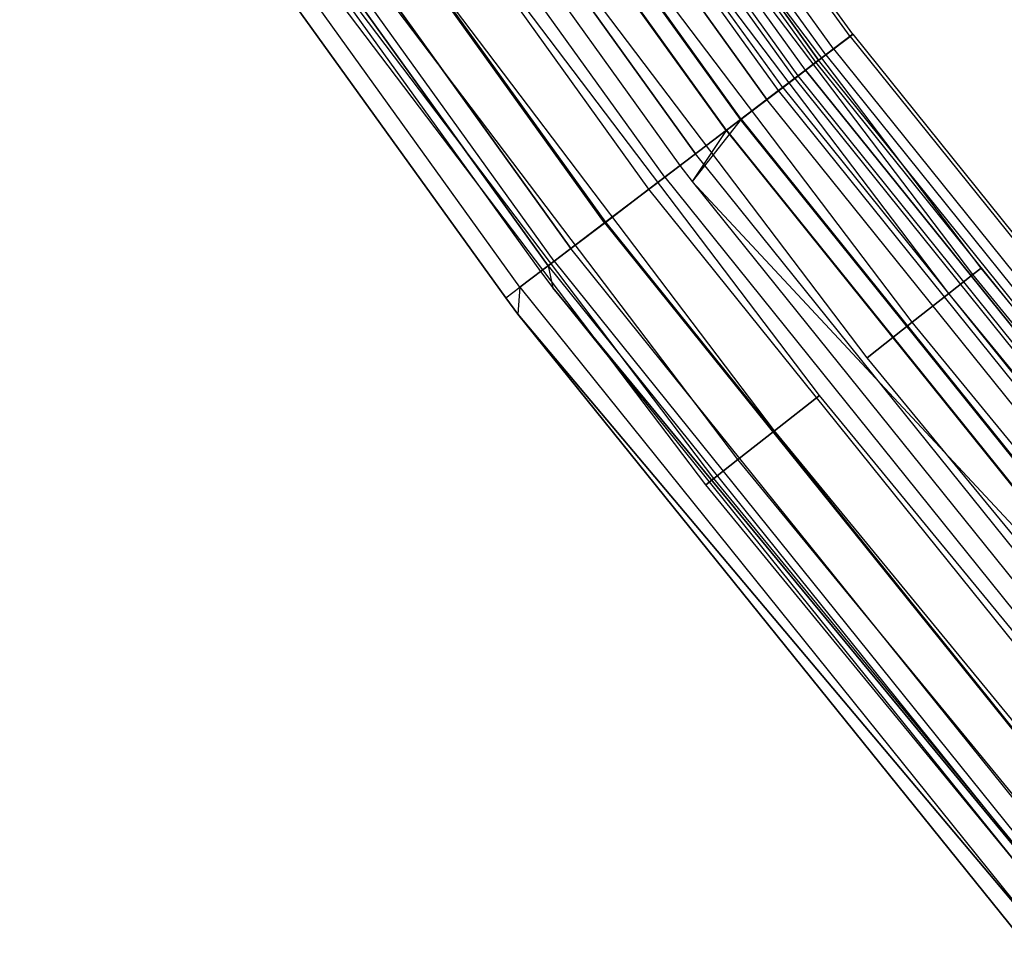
# Model space of a CAD drawing. Extents: x -175 to 175, y -175 to 175.
# Tile 14 of 130: x -145 to -134, y -114 to -103. Entities that reach past the tile are written whole.
import ezdxf

# ---------------------------------------------------------------- set-up
doc = ezdxf.new("R2010")
doc.units = 0
doc.header["$LTSCALE"] = 25.4
doc.layers.get('0').update_dxf_attribs({"linetype": 'CONTINUOUS'})

# ---------------------------------------------------------------- blocks, each defined once
blk = doc.blocks.new('SANTANA_PODLOGOWA_STL')
at = {"color": 0}
for p, q in [((-135.752, -103.196, 247.838), (-141.14, -95.695, 247.838)), ((-135.752, -103.196, 247.838), (-141.14, -95.695, 247.838)), ((-135.752, -103.196, 1043.162), (-141.14, -95.695, 1043.162)), ((-135.752, -103.196, 1043.162), (-141.14, -95.695, 1043.162)), ((-135.783, -103.22, 246.947), (-141.172, -95.717, 246.947)), ((-135.783, -103.22, 246.947), (-141.172, -95.717, 246.947)), ((-135.783, -103.22, 1044.053), (-141.172, -95.717, 1044.053)), ((-135.783, -103.22, 1044.053), (-141.172, -95.717, 1044.053)), ((-136.061, -103.431, 246.126), (-141.462, -95.913, 246.126)), ((-136.061, -103.431, 246.126), (-141.462, -95.913, 246.126)), ((-136.061, -103.431, 1044.874), (-141.462, -95.913, 1044.874)), ((-136.061, -103.431, 1044.874), (-141.462, -95.913, 1044.874)), ((-135.972, -103.363, 248.686), (-141.369, -95.85, 248.686)), ((-135.972, -103.363, 248.686), (-141.369, -95.85, 248.686)), ((-135.972, -103.363, 1042.314), (-141.369, -95.85, 1042.314)), ((-135.972, -103.363, 1042.314), (-141.369, -95.85, 1042.314)), ((-136.172, -103.515, 247.945), (-141.576, -95.991, 247.945)), ((-136.172, -103.515, 247.945), (-141.576, -95.991, 247.945)), ((-136.172, -103.515, 1043.055), (-141.576, -95.991, 1043.055)), ((-136.172, -103.515, 1043.055), (-141.576, -95.991, 1043.055)), ((-136.142, -103.492, 247.276), (-141.545, -95.97, 247.276)), ((-136.142, -103.492, 247.276), (-141.545, -95.97, 247.276)), ((-141.545, -95.97, 1043.724), (-136.142, -103.492, 1043.724)), ((-141.545, -95.97, 1043.724), (-136.142, -103.492, 1043.724)), ((-136.376, -103.67, 248.564), (-141.789, -96.135, 248.564)), ((-136.376, -103.67, 248.564), (-141.789, -96.135, 248.564)), ((-136.376, -103.67, 1042.436), (-141.789, -96.135, 1042.436)), ((-136.376, -103.67, 1042.436), (-141.789, -96.135, 1042.436)), ((-136.29, -103.605, 246.632), (-141.699, -96.074, 246.632)), ((-136.29, -103.605, 246.632), (-141.699, -96.074, 246.632)), ((-136.29, -103.605, 1044.368), (-141.699, -96.074, 1044.368)), ((-136.29, -103.605, 1044.368), (-141.699, -96.074, 1044.368)), ((-136.551, -103.804, 245.48), (-141.971, -96.259, 245.48)), ((-136.551, -103.804, 245.48), (-141.971, -96.259, 245.48)), ((-136.551, -103.804, 1045.52), (-141.971, -96.259, 1045.52)), ((-136.551, -103.804, 1045.52), (-141.971, -96.259, 1045.52)), ((-136.415, -103.7, 249.383), (-141.83, -96.163, 249.383)), ((-136.415, -103.7, 249.383), (-141.83, -96.163, 249.383)), ((-136.415, -103.7, 1041.616), (-141.83, -96.163, 1041.616)), ((-136.415, -103.7, 1041.616), (-141.83, -96.163, 1041.616)), ((-142.158, -96.386, 249.064), (-136.731, -103.94, 249.064)), ((-142.158, -96.386, 249.064), (-136.731, -103.94, 249.064)), ((-136.731, -103.94, 1041.936), (-142.158, -96.386, 1041.936)), ((-136.731, -103.94, 1041.936), (-142.158, -96.386, 1041.936)), ((-136.598, -103.839, 246.086), (-142.02, -96.292, 246.086)), ((-136.598, -103.839, 246.086), (-142.02, -96.292, 246.086)), ((-136.598, -103.839, 1044.914), (-142.02, -96.292, 1044.914)), ((-136.598, -103.839, 1044.914), (-142.02, -96.292, 1044.914)), ((-137.033, -104.17, 245.698), (-142.472, -96.598, 245.698)), ((-137.033, -104.17, 245.698), (-142.472, -96.598, 245.698)), ((-137.033, -104.17, 1045.302), (-142.472, -96.598, 1045.302)), ((-137.033, -104.17, 1045.302), (-142.472, -96.598, 1045.302)), ((-137.025, -104.164, 249.841), (-142.464, -96.593, 249.841)), ((-137.025, -104.164, 249.841), (-142.464, -96.593, 249.841)), ((-137.025, -104.164, 1041.159), (-142.464, -96.593, 1041.159)), ((-137.025, -104.164, 1041.159), (-142.464, -96.593, 1041.159)), ((-142.643, -96.715, 249.388), (-137.198, -104.295, 249.388)), ((-142.643, -96.715, 249.388), (-137.198, -104.295, 249.388)), ((-137.198, -104.295, 1041.612), (-142.643, -96.715, 1041.612)), ((-137.198, -104.295, 1041.612), (-142.643, -96.715, 1041.612)), ((-137.191, -104.29, 245.091), (-142.636, -96.709, 245.091)), ((-137.191, -104.29, 245.091), (-142.636, -96.709, 245.091)), ((-137.191, -104.29, 1045.909), (-142.636, -96.709, 1045.909)), ((-137.191, -104.29, 1045.909), (-142.636, -96.709, 1045.909)), ((-143.005, -96.96, 245.513), (-137.546, -104.56, 245.513)), ((-143.005, -96.96, 245.513), (-137.546, -104.56, 245.513)), ((-137.546, -104.56, 1045.487), (-143.005, -96.96, 1045.487)), ((-137.546, -104.56, 1045.487), (-143.005, -96.96, 1045.487)), ((-143.19, -97.085, 250), (-137.724, -104.695, 250)), ((-143.19, -97.085, 250), (-137.724, -104.695, 250)), ((-143.19, -97.085, 249.5), (-137.724, -104.695, 249.5)), ((-143.19, -97.085, 249.5), (-137.724, -104.695, 249.5)), ((-143.19, -97.085, 1041.5), (-137.724, -104.695, 1041.5)), ((-143.19, -97.085, 1041.5), (-137.724, -104.695, 1041.5)), ((-143.19, -97.085, 1041), (-137.724, -104.695, 1041)), ((-143.19, -97.085, 1041), (-137.724, -104.695, 1041)), ((-137.898, -104.827, 245.01), (-143.371, -97.208, 245.01)), ((-137.898, -104.827, 245.01), (-143.371, -97.208, 245.01)), ((-137.898, -104.827, 1045.99), (-143.371, -97.208, 1045.99)), ((-137.898, -104.827, 1045.99), (-143.371, -97.208, 1045.99)), ((-138.078, -104.964, 245.55), (-143.559, -97.335, 245.55)), ((-138.078, -104.964, 245.55), (-143.559, -97.335, 245.55)), ((-138.078, -104.964, 1045.45), (-143.559, -97.335, 1045.45)), ((-138.078, -104.964, 1045.45), (-143.559, -97.335, 1045.45)), ((-138.583, -105.348, 245.245), (-144.083, -97.691, 245.245)), ((-138.583, -105.348, 245.245), (-144.083, -97.691, 245.245)), ((-138.583, -105.348, 1045.755), (-144.083, -97.691, 1045.755)), ((-138.583, -105.348, 1045.755), (-144.083, -97.691, 1045.755)), ((-138.571, -105.339, 245.807), (-144.071, -97.682, 245.807)), ((-138.571, -105.339, 245.807), (-144.071, -97.682, 245.807)), ((-138.571, -105.339, 1045.193), (-144.071, -97.682, 1045.193)), ((-138.571, -105.339, 1045.193), (-144.071, -97.682, 1045.193)), ((-138.969, -105.641, 246.253), (-144.484, -97.963, 246.253)), ((-138.969, -105.641, 246.253), (-144.484, -97.963, 246.253)), ((-144.484, -97.963, 1044.747), (-138.969, -105.641, 1044.747)), ((-144.484, -97.963, 1044.747), (-138.969, -105.641, 1044.747)), ((-139.227, -105.838, 246.839), (-144.753, -98.145, 246.839)), ((-139.227, -105.838, 246.839), (-144.753, -98.145, 246.839)), ((-144.753, -98.145, 1044.161), (-139.227, -105.838, 1044.161)), ((-144.753, -98.145, 1044.161), (-139.227, -105.838, 1044.161)), ((-139.159, -105.786, 245.767), (-144.682, -98.097, 245.767)), ((-139.159, -105.786, 245.767), (-144.682, -98.097, 245.767)), ((-139.159, -105.786, 1045.233), (-144.682, -98.097, 1045.233)), ((-139.159, -105.786, 1045.233), (-144.682, -98.097, 1045.233)), ((-144.846, -98.208, 247.5), (-139.316, -105.905, 247.5)), ((-144.846, -98.208, 247.5), (-139.316, -105.905, 247.5)), ((-144.846, -98.208, 1043.5), (-139.316, -105.905, 1043.5)), ((-144.846, -98.208, 1043.5), (-139.316, -105.905, 1043.5)), ((-139.552, -106.084, 246.51), (-145.09, -98.374, 246.51)), ((-139.552, -106.084, 246.51), (-145.09, -98.374, 246.51)), ((-139.552, -106.084, 1044.49), (-145.09, -98.374, 1044.49)), ((-139.552, -106.084, 1044.49), (-145.09, -98.374, 1044.49)), ((-139.712, -106.206, 247.379), (-145.257, -98.487, 247.379)), ((-145.257, -98.487, 1043.62), (-139.712, -106.206, 1043.62)), ((-139.712, -106.206, 247.379), (-145.257, -98.487, 247.379)), ((-145.257, -98.487, 1043.62), (-139.712, -106.206, 1043.62)), ((-134.289, -105.865, 1043.5), (-138.342, -100.511, 1043.5)), ((-134.289, -105.865, 1043.5), (-138.342, -100.511, 1043.5)), ((-134.289, -105.865, 247.5), (-138.342, -100.511, 247.5)), ((-134.289, -105.865, 247.5), (-138.342, -100.511, 247.5)), ((-134.384, -105.94, 1042.816), (-138.439, -100.582, 1042.816)), ((-134.384, -105.94, 1042.816), (-138.439, -100.582, 1042.816)), ((-134.384, -105.94, 1044.184), (-138.439, -100.582, 1044.184)), ((-134.384, -105.94, 1044.184), (-138.439, -100.582, 1044.184)), ((-134.384, -105.94, 246.816), (-138.439, -100.582, 246.816)), ((-134.384, -105.94, 246.816), (-138.439, -100.582, 246.816)), ((-134.384, -105.94, 248.184), (-138.439, -100.582, 248.184)), ((-134.384, -105.94, 248.184), (-138.439, -100.582, 248.184)), ((-134.657, -106.155, 1042.214), (-138.72, -100.786, 1042.214)), ((-134.657, -106.155, 1042.214), (-138.72, -100.786, 1042.214)), ((-134.657, -106.155, 1044.786), (-138.72, -100.786, 1044.786)), ((-134.657, -106.155, 1044.786), (-138.72, -100.786, 1044.786)), ((-134.657, -106.155, 246.214), (-138.72, -100.786, 246.214)), ((-134.657, -106.155, 246.214), (-138.72, -100.786, 246.214)), ((-134.657, -106.155, 248.786), (-138.72, -100.786, 248.786)), ((-134.657, -106.155, 248.786), (-138.72, -100.786, 248.786)), ((-135.075, -106.484, 1041.768), (-139.151, -101.099, 1041.768)), ((-135.075, -106.484, 1041.768), (-139.151, -101.099, 1041.768)), ((-135.075, -106.484, 1045.232), (-139.151, -101.099, 1045.232)), ((-135.075, -106.484, 1045.232), (-139.151, -101.099, 1045.232)), ((-135.075, -106.484, 245.768), (-139.151, -101.099, 245.768)), ((-135.075, -106.484, 245.768), (-139.151, -101.099, 245.768)), ((-135.075, -106.484, 249.232), (-139.151, -101.099, 249.232)), ((-135.075, -106.484, 249.232), (-139.151, -101.099, 249.232)), ((-135.587, -106.888, 1041.53), (-139.679, -101.483, 1041.53)), ((-135.587, -106.888, 1045.47), (-139.679, -101.483, 1045.47)), ((-135.587, -106.888, 1041.53), (-139.679, -101.483, 1041.53)), ((-135.587, -106.888, 1045.47), (-139.679, -101.483, 1045.47)), ((-135.587, -106.888, 245.53), (-139.679, -101.483, 245.53)), ((-135.587, -106.888, 249.47), (-139.679, -101.483, 249.47)), ((-135.587, -106.888, 245.53), (-139.679, -101.483, 245.53)), ((-135.587, -106.888, 249.47), (-139.679, -101.483, 249.47)), ((-136.133, -107.318, 1041.53), (-140.241, -101.891, 1041.53)), ((-136.133, -107.318, 1041.53), (-140.241, -101.891, 1041.53)), ((-136.133, -107.318, 1045.47), (-140.241, -101.891, 1045.47)), ((-136.133, -107.318, 1045.47), (-140.241, -101.891, 1045.47)), ((-136.133, -107.318, 245.53), (-140.241, -101.891, 245.53)), ((-136.133, -107.318, 245.53), (-140.241, -101.891, 245.53)), ((-136.133, -107.318, 249.47), (-140.241, -101.891, 249.47)), ((-136.133, -107.318, 249.47), (-140.241, -101.891, 249.47)), ((-136.645, -107.722, 1041.768), (-140.769, -102.275, 1041.768)), ((-136.645, -107.722, 1041.768), (-140.769, -102.275, 1041.768)), ((-136.645, -107.722, 1045.232), (-140.769, -102.275, 1045.232)), ((-136.645, -107.722, 1045.232), (-140.769, -102.275, 1045.232)), ((-136.645, -107.722, 245.768), (-140.769, -102.275, 245.768)), ((-136.645, -107.722, 245.768), (-140.769, -102.275, 245.768)), ((-136.645, -107.722, 249.232), (-140.769, -102.275, 249.232)), ((-136.645, -107.722, 249.232), (-140.769, -102.275, 249.232)), ((-137.063, -108.052, 1044.786), (-141.199, -102.587, 1044.786)), ((-137.063, -108.052, 1042.214), (-141.199, -102.587, 1042.214)), ((-137.063, -108.052, 1042.214), (-141.199, -102.587, 1042.214)), ((-137.063, -108.052, 1044.786), (-141.199, -102.587, 1044.786)), ((-137.063, -108.052, 248.786), (-141.199, -102.587, 248.786)), ((-137.063, -108.052, 246.214), (-141.199, -102.587, 246.214)), ((-137.063, -108.052, 246.214), (-141.199, -102.587, 246.214)), ((-137.063, -108.052, 248.786), (-141.199, -102.587, 248.786)), ((-137.43, -108.341, 1043.5), (-141.578, -102.862, 1043.5)), ((-137.43, -108.341, 1043.5), (-141.578, -102.862, 1043.5)), ((-137.43, -108.341, 247.5), (-141.578, -102.862, 247.5)), ((-137.43, -108.341, 247.5), (-141.578, -102.862, 247.5)), ((-137.336, -108.267, 1044.184), (-141.48, -102.792, 1044.184)), ((-137.336, -108.267, 1044.184), (-141.48, -102.792, 1044.184)), ((-137.336, -108.267, 1042.816), (-141.48, -102.792, 1042.816)), ((-137.336, -108.267, 1042.816), (-141.48, -102.792, 1042.816)), ((-137.336, -108.267, 248.184), (-141.48, -102.792, 248.184)), ((-137.336, -108.267, 248.184), (-141.48, -102.792, 248.184)), ((-137.336, -108.267, 246.816), (-141.48, -102.792, 246.816)), ((-137.336, -108.267, 246.816), (-141.48, -102.792, 246.816)), ((-135.783, -103.22, 246.947), (-136.061, -103.431, 246.126)), ((-135.783, -103.22, 246.947), (-136.061, -103.431, 246.126)), ((-136.061, -103.431, 1044.874), (-135.783, -103.22, 1044.053)), ((-136.061, -103.431, 1044.874), (-135.783, -103.22, 1044.053)), ((-135.972, -103.363, 248.686), (-135.752, -103.196, 247.838)), ((-135.972, -103.363, 248.686), (-135.752, -103.196, 247.838)), ((-135.752, -103.196, 1043.162), (-135.972, -103.363, 1042.314)), ((-135.752, -103.196, 1043.162), (-135.972, -103.363, 1042.314)), ((-135.752, -103.196, 247.838), (-135.783, -103.22, 246.947)), ((-135.752, -103.196, 247.838), (-135.783, -103.22, 246.947)), ((-135.783, -103.22, 1044.053), (-135.752, -103.196, 1043.162)), ((-135.783, -103.22, 1044.053), (-135.752, -103.196, 1043.162)), ((-135.783, -103.22, 246.947), (-129.996, -110.419, 246.947)), ((-135.783, -103.22, 246.947), (-129.996, -110.419, 246.947)), ((-135.783, -103.22, 1044.053), (-129.996, -110.419, 1044.053)), ((-135.783, -103.22, 1044.053), (-129.996, -110.419, 1044.053)), ((-135.752, -103.196, 247.838), (-129.966, -110.394, 247.838)), ((-135.752, -103.196, 247.838), (-129.966, -110.394, 247.838)), ((-135.752, -103.196, 1043.162), (-129.966, -110.394, 1043.162)), ((-135.752, -103.196, 1043.162), (-129.966, -110.394, 1043.162)), ((-136.061, -103.431, 246.126), (-136.551, -103.804, 245.48)), ((-136.061, -103.431, 246.126), (-136.551, -103.804, 245.48)), ((-136.551, -103.804, 1045.52), (-136.061, -103.431, 1044.874)), ((-136.551, -103.804, 1045.52), (-136.061, -103.431, 1044.874)), ((-136.415, -103.7, 249.383), (-135.972, -103.363, 248.686)), ((-136.415, -103.7, 249.383), (-135.972, -103.363, 248.686)), ((-135.972, -103.363, 1042.314), (-136.415, -103.7, 1041.616)), ((-135.972, -103.363, 1042.314), (-136.415, -103.7, 1041.616)), ((-136.061, -103.431, 246.126), (-130.262, -110.646, 246.126)), ((-136.061, -103.431, 246.126), (-130.262, -110.646, 246.126)), ((-136.061, -103.431, 1044.874), (-130.262, -110.646, 1044.874)), ((-136.061, -103.431, 1044.874), (-130.262, -110.646, 1044.874)), ((-135.972, -103.363, 248.686), (-130.177, -110.573, 248.686)), ((-135.972, -103.363, 248.686), (-130.177, -110.573, 248.686)), ((-135.972, -103.363, 1042.314), (-130.177, -110.573, 1042.314)), ((-135.972, -103.363, 1042.314), (-130.177, -110.573, 1042.314)), ((-136.172, -103.515, 247.945), (-136.376, -103.67, 248.564)), ((-136.172, -103.515, 247.945), (-136.376, -103.67, 248.564)), ((-136.376, -103.67, 1042.436), (-136.172, -103.515, 1043.055)), ((-136.376, -103.67, 1042.436), (-136.172, -103.515, 1043.055)), ((-136.29, -103.605, 246.632), (-136.142, -103.492, 247.276)), ((-136.29, -103.605, 246.632), (-136.142, -103.492, 247.276)), ((-136.29, -103.605, 1044.368), (-136.142, -103.492, 1043.724)), ((-136.29, -103.605, 1044.368), (-136.142, -103.492, 1043.724)), ((-136.142, -103.492, 247.276), (-136.172, -103.515, 247.945)), ((-136.142, -103.492, 247.276), (-136.172, -103.515, 247.945)), ((-136.172, -103.515, 1043.055), (-136.142, -103.492, 1043.724)), ((-136.172, -103.515, 1043.055), (-136.142, -103.492, 1043.724)), ((-130.368, -110.736, 247.945), (-136.172, -103.515, 247.945)), ((-130.368, -110.736, 247.945), (-136.172, -103.515, 247.945)), ((-130.368, -110.736, 1043.055), (-136.172, -103.515, 1043.055)), ((-130.368, -110.736, 1043.055), (-136.172, -103.515, 1043.055)), ((-130.339, -110.711, 247.276), (-136.142, -103.492, 247.276)), ((-130.339, -110.711, 247.276), (-136.142, -103.492, 247.276)), ((-130.339, -110.711, 1043.724), (-136.142, -103.492, 1043.724)), ((-130.339, -110.711, 1043.724), (-136.142, -103.492, 1043.724)), ((-136.376, -103.67, 248.564), (-136.731, -103.94, 249.064)), ((-136.376, -103.67, 248.564), (-136.731, -103.94, 249.064)), ((-136.731, -103.94, 1041.936), (-136.376, -103.67, 1042.436)), ((-136.731, -103.94, 1041.936), (-136.376, -103.67, 1042.436)), ((-136.598, -103.839, 246.086), (-136.29, -103.605, 246.632)), ((-136.598, -103.839, 246.086), (-136.29, -103.605, 246.632)), ((-136.29, -103.605, 1044.368), (-136.598, -103.839, 1044.914)), ((-136.29, -103.605, 1044.368), (-136.598, -103.839, 1044.914)), ((-130.563, -110.902, 248.564), (-136.376, -103.67, 248.564)), ((-130.563, -110.902, 248.564), (-136.376, -103.67, 248.564)), ((-130.563, -110.902, 1042.436), (-136.376, -103.67, 1042.436)), ((-130.563, -110.902, 1042.436), (-136.376, -103.67, 1042.436)), ((-130.481, -110.831, 246.632), (-136.29, -103.605, 246.632)), ((-130.481, -110.831, 246.632), (-136.29, -103.605, 246.632)), ((-136.29, -103.605, 1044.368), (-130.481, -110.831, 1044.368)), ((-136.29, -103.605, 1044.368), (-130.481, -110.831, 1044.368)), ((-137.025, -104.164, 249.841), (-136.415, -103.7, 249.383)), ((-137.025, -104.164, 249.841), (-136.415, -103.7, 249.383)), ((-136.415, -103.7, 1041.616), (-137.025, -104.164, 1041.159)), ((-136.415, -103.7, 1041.616), (-137.025, -104.164, 1041.159)), ((-136.415, -103.7, 249.383), (-130.601, -110.934, 249.383)), ((-136.415, -103.7, 249.383), (-130.601, -110.934, 249.383)), ((-136.415, -103.7, 1041.616), (-130.601, -110.934, 1041.616)), ((-136.415, -103.7, 1041.616), (-130.601, -110.934, 1041.616)), ((-136.551, -103.804, 245.48), (-137.191, -104.29, 245.091)), ((-136.551, -103.804, 245.48), (-137.191, -104.29, 245.091)), ((-137.191, -104.29, 1045.909), (-136.551, -103.804, 1045.52)), ((-137.191, -104.29, 1045.909), (-136.551, -103.804, 1045.52)), ((-137.033, -104.17, 245.698), (-136.598, -103.839, 246.086)), ((-137.033, -104.17, 245.698), (-136.598, -103.839, 246.086)), ((-136.598, -103.839, 1044.914), (-137.033, -104.17, 1045.302)), ((-136.598, -103.839, 1044.914), (-137.033, -104.17, 1045.302)), ((-130.776, -111.082, 246.086), (-136.598, -103.839, 246.086)), ((-130.776, -111.082, 246.086), (-136.598, -103.839, 246.086)), ((-130.776, -111.082, 1044.914), (-136.598, -103.839, 1044.914)), ((-130.776, -111.082, 1044.914), (-136.598, -103.839, 1044.914)), ((-136.551, -103.804, 245.48), (-130.731, -111.044, 245.48)), ((-136.551, -103.804, 245.48), (-130.731, -111.044, 245.48)), ((-136.551, -103.804, 1045.52), (-130.731, -111.044, 1045.52)), ((-136.551, -103.804, 1045.52), (-130.731, -111.044, 1045.52)), ((-137.198, -104.295, 249.388), (-136.731, -103.94, 249.064)), ((-137.198, -104.295, 249.388), (-136.731, -103.94, 249.064)), ((-137.198, -104.295, 1041.612), (-136.731, -103.94, 1041.936)), ((-137.198, -104.295, 1041.612), (-136.731, -103.94, 1041.936)), ((-130.904, -111.191, 249.064), (-136.731, -103.94, 249.064)), ((-130.904, -111.191, 249.064), (-136.731, -103.94, 249.064)), ((-130.904, -111.191, 1041.936), (-136.731, -103.94, 1041.936)), ((-130.904, -111.191, 1041.936), (-136.731, -103.94, 1041.936)), ((-137.724, -104.695, 250), (-137.025, -104.164, 249.841)), ((-137.724, -104.695, 250), (-137.025, -104.164, 249.841)), ((-137.724, -104.695, 1041), (-137.025, -104.164, 1041.159)), ((-137.724, -104.695, 1041), (-137.025, -104.164, 1041.159)), ((-137.025, -104.164, 249.841), (-137.586, -104.877, 250)), ((-137.025, -104.164, 249.841), (-137.586, -104.877, 250)), ((-137.025, -104.164, 1041.159), (-137.586, -104.877, 1041)), ((-137.025, -104.164, 1041.159), (-137.586, -104.877, 1041)), ((-137.033, -104.17, 245.698), (-137.546, -104.56, 245.513)), ((-137.033, -104.17, 245.698), (-137.546, -104.56, 245.513)), ((-137.033, -104.17, 1045.302), (-137.546, -104.56, 1045.487)), ((-137.033, -104.17, 1045.302), (-137.546, -104.56, 1045.487)), ((-137.033, -104.17, 245.698), (-131.193, -111.436, 245.698)), ((-137.033, -104.17, 245.698), (-131.193, -111.436, 245.698)), ((-131.193, -111.436, 1045.302), (-137.033, -104.17, 1045.302)), ((-131.193, -111.436, 1045.302), (-137.033, -104.17, 1045.302)), ((-137.025, -104.164, 249.841), (-131.185, -111.43, 249.841)), ((-137.025, -104.164, 249.841), (-131.185, -111.43, 249.841)), ((-137.025, -104.164, 1041.159), (-131.185, -111.43, 1041.159)), ((-137.025, -104.164, 1041.159), (-131.185, -111.43, 1041.159)), ((-137.191, -104.29, 245.091), (-137.898, -104.827, 245.01)), ((-137.191, -104.29, 245.091), (-137.898, -104.827, 245.01)), ((-137.898, -104.827, 1045.99), (-137.191, -104.29, 1045.909)), ((-137.898, -104.827, 1045.99), (-137.191, -104.29, 1045.909)), ((-137.724, -104.695, 249.5), (-137.198, -104.295, 249.388)), ((-137.724, -104.695, 249.5), (-137.198, -104.295, 249.388)), ((-137.724, -104.695, 1041.5), (-137.198, -104.295, 1041.612)), ((-137.724, -104.695, 1041.5), (-137.198, -104.295, 1041.612)), ((-137.198, -104.295, 249.388), (-137.586, -104.877, 249.5)), ((-137.198, -104.295, 249.388), (-137.586, -104.877, 249.5)), ((-137.198, -104.295, 1041.612), (-137.586, -104.877, 1041.5)), ((-137.198, -104.295, 1041.612), (-137.586, -104.877, 1041.5)), ((-137.198, -104.295, 249.388), (-131.351, -111.57, 249.388)), ((-137.198, -104.295, 249.388), (-131.351, -111.57, 249.388)), ((-137.198, -104.295, 1041.612), (-131.351, -111.57, 1041.612)), ((-137.198, -104.295, 1041.612), (-131.351, -111.57, 1041.612)), ((-137.191, -104.29, 245.091), (-131.343, -111.564, 245.091)), ((-137.191, -104.29, 245.091), (-131.343, -111.564, 245.091)), ((-137.191, -104.29, 1045.909), (-131.343, -111.564, 1045.909)), ((-137.191, -104.29, 1045.909), (-131.343, -111.564, 1045.909)), ((-138.078, -104.964, 245.55), (-137.546, -104.56, 245.513)), ((-138.078, -104.964, 245.55), (-137.546, -104.56, 245.513)), ((-137.546, -104.56, 1045.487), (-138.078, -104.964, 1045.45)), ((-137.546, -104.56, 1045.487), (-138.078, -104.964, 1045.45)), ((-131.683, -111.853, 245.513), (-137.546, -104.56, 245.513)), ((-131.683, -111.853, 245.513), (-137.546, -104.56, 245.513)), ((-131.683, -111.853, 1045.487), (-137.546, -104.56, 1045.487)), ((-131.683, -111.853, 1045.487), (-137.546, -104.56, 1045.487)), ((-137.724, -104.695, 250), (-137.586, -104.877, 250)), ((-137.724, -104.695, 250), (-137.586, -104.877, 250)), ((-137.724, -104.695, 250), (-137.724, -104.695, 249.5)), ((-137.724, -104.695, 249.5), (-137.586, -104.877, 249.5)), ((-137.724, -104.695, 250), (-137.724, -104.695, 249.5)), ((-137.724, -104.695, 249.5), (-137.586, -104.877, 249.5)), ((-137.724, -104.695, 1041.5), (-137.586, -104.877, 1041.5)), ((-137.724, -104.695, 1041.5), (-137.586, -104.877, 1041.5)), ((-137.724, -104.695, 1041.5), (-137.724, -104.695, 1041)), ((-137.724, -104.695, 1041), (-137.586, -104.877, 1041)), ((-137.724, -104.695, 1041.5), (-137.724, -104.695, 1041)), ((-137.724, -104.695, 1041), (-137.586, -104.877, 1041)), ((-137.898, -104.827, 245.01), (-138.583, -105.348, 245.245)), ((-137.898, -104.827, 245.01), (-138.583, -105.348, 245.245)), ((-138.583, -105.348, 1045.755), (-137.898, -104.827, 1045.99)), ((-138.583, -105.348, 1045.755), (-137.898, -104.827, 1045.99)), ((-137.898, -104.827, 245.01), (-132.02, -112.139, 245.01)), ((-137.898, -104.827, 245.01), (-132.02, -112.139, 245.01)), ((-137.898, -104.827, 1045.99), (-132.02, -112.139, 1045.99)), ((-137.898, -104.827, 1045.99), (-132.02, -112.139, 1045.99)), ((-137.586, -104.877, 250), (-131.854, -111.998, 250)), ((-137.586, -104.877, 250), (-131.854, -111.998, 250)), ((-137.586, -104.877, 250), (-137.586, -104.877, 249.5)), ((-137.586, -104.877, 249.5), (-131.854, -111.998, 249.5)), ((-137.586, -104.877, 250), (-137.586, -104.877, 249.5)), ((-137.586, -104.877, 249.5), (-131.854, -111.998, 249.5)), ((-137.586, -104.877, 249.5), (-131.351, -111.57, 249.388)), ((-137.586, -104.877, 249.5), (-131.351, -111.57, 249.388)), ((-137.586, -104.877, 1041.5), (-131.854, -111.998, 1041.5)), ((-131.351, -111.57, 1041.612), (-137.586, -104.877, 1041.5)), ((-131.351, -111.57, 1041.612), (-137.586, -104.877, 1041.5)), ((-137.586, -104.877, 1041.5), (-131.854, -111.998, 1041.5)), ((-137.586, -104.877, 1041.5), (-137.586, -104.877, 1041)), ((-137.586, -104.877, 1041), (-131.854, -111.998, 1041)), ((-137.586, -104.877, 1041.5), (-137.586, -104.877, 1041)), ((-137.586, -104.877, 1041), (-131.854, -111.998, 1041)), ((-138.571, -105.339, 245.807), (-138.078, -104.964, 245.55)), ((-138.571, -105.339, 245.807), (-138.078, -104.964, 245.55)), ((-138.078, -104.964, 1045.45), (-138.571, -105.339, 1045.193)), ((-138.078, -104.964, 1045.45), (-138.571, -105.339, 1045.193)), ((-132.193, -112.286, 245.55), (-138.078, -104.964, 245.55)), ((-132.193, -112.286, 245.55), (-138.078, -104.964, 245.55)), ((-132.193, -112.286, 1045.45), (-138.078, -104.964, 1045.45)), ((-132.193, -112.286, 1045.45), (-138.078, -104.964, 1045.45)), ((-138.583, -105.348, 245.245), (-139.159, -105.786, 245.767)), ((-138.583, -105.348, 245.245), (-139.159, -105.786, 245.767)), ((-139.159, -105.786, 1045.233), (-138.583, -105.348, 1045.755)), ((-139.159, -105.786, 1045.233), (-138.583, -105.348, 1045.755)), ((-138.969, -105.641, 246.253), (-138.571, -105.339, 245.807)), ((-138.969, -105.641, 246.253), (-138.571, -105.339, 245.807)), ((-138.571, -105.339, 1045.193), (-138.969, -105.641, 1044.747)), ((-138.571, -105.339, 1045.193), (-138.969, -105.641, 1044.747)), ((-138.583, -105.348, 245.245), (-132.676, -112.696, 245.245)), ((-138.583, -105.348, 245.245), (-132.676, -112.696, 245.245)), ((-138.583, -105.348, 1045.755), (-132.676, -112.696, 1045.755)), ((-138.583, -105.348, 1045.755), (-132.676, -112.696, 1045.755)), ((-132.665, -112.687, 245.807), (-138.571, -105.339, 245.807)), ((-132.665, -112.687, 245.807), (-138.571, -105.339, 245.807)), ((-132.665, -112.687, 1045.193), (-138.571, -105.339, 1045.193)), ((-132.665, -112.687, 1045.193), (-138.571, -105.339, 1045.193)), ((-139.227, -105.838, 246.839), (-138.969, -105.641, 246.253)), ((-139.227, -105.838, 246.839), (-138.969, -105.641, 246.253)), ((-139.227, -105.838, 1044.161), (-138.969, -105.641, 1044.747)), ((-139.227, -105.838, 1044.161), (-138.969, -105.641, 1044.747)), ((-133.046, -113.01, 246.253), (-138.969, -105.641, 246.253)), ((-133.046, -113.01, 246.253), (-138.969, -105.641, 246.253)), ((-133.046, -113.01, 1044.747), (-138.969, -105.641, 1044.747)), ((-133.046, -113.01, 1044.747), (-138.969, -105.641, 1044.747)), ((-139.159, -105.786, 245.767), (-139.552, -106.084, 246.51)), ((-139.159, -105.786, 245.767), (-139.552, -106.084, 246.51)), ((-139.552, -106.084, 1044.49), (-139.159, -105.786, 1045.233)), ((-139.552, -106.084, 1044.49), (-139.159, -105.786, 1045.233)), ((-139.159, -105.786, 245.767), (-133.228, -113.164, 245.767)), ((-139.159, -105.786, 245.767), (-133.228, -113.164, 245.767)), ((-139.159, -105.786, 1045.233), (-133.228, -113.164, 1045.233)), ((-139.159, -105.786, 1045.233), (-133.228, -113.164, 1045.233)), ((-139.316, -105.905, 247.5), (-139.227, -105.838, 246.839)), ((-139.316, -105.905, 247.5), (-139.227, -105.838, 246.839)), ((-139.316, -105.905, 1043.5), (-139.227, -105.838, 1044.161)), ((-139.316, -105.905, 1043.5), (-139.227, -105.838, 1044.161)), ((-139.316, -105.905, 247.5), (-139.176, -106.089, 247.5)), ((-139.316, -105.905, 1043.5), (-139.316, -105.905, 247.5)), ((-139.316, -105.905, 1043.5), (-139.316, -105.905, 247.5)), ((-139.316, -105.905, 1043.5), (-139.176, -106.089, 1043.5)), ((-139.316, -105.905, 247.5), (-139.176, -106.089, 247.5)), ((-139.316, -105.905, 1043.5), (-139.176, -106.089, 1043.5)), ((-139.227, -105.838, 246.839), (-133.293, -113.22, 246.839)), ((-139.227, -105.838, 246.839), (-133.293, -113.22, 246.839)), ((-139.227, -105.838, 246.839), (-139.176, -106.089, 247.5)), ((-139.227, -105.838, 246.839), (-139.176, -106.089, 247.5)), ((-139.227, -105.838, 1044.161), (-139.176, -106.089, 1043.5)), ((-139.227, -105.838, 1044.161), (-139.176, -106.089, 1043.5)), ((-139.227, -105.838, 1044.161), (-133.293, -113.22, 1044.161)), ((-139.227, -105.838, 1044.161), (-133.293, -113.22, 1044.161)), ((-134.384, -105.94, 1042.816), (-134.289, -105.865, 1043.5)), ((-134.289, -105.865, 1043.5), (-134.384, -105.94, 1044.184)), ((-134.384, -105.94, 1042.816), (-134.289, -105.865, 1043.5)), ((-134.289, -105.865, 1043.5), (-134.384, -105.94, 1044.184)), ((-134.384, -105.94, 246.816), (-134.289, -105.865, 247.5)), ((-134.289, -105.865, 247.5), (-134.384, -105.94, 248.184)), ((-134.384, -105.94, 246.816), (-134.289, -105.865, 247.5)), ((-134.289, -105.865, 247.5), (-134.384, -105.94, 248.184)), ((-130.029, -111.056, 1043.5), (-134.289, -105.865, 1043.5)), ((-130.029, -111.056, 1043.5), (-134.289, -105.865, 1043.5)), ((-130.029, -111.056, 247.5), (-134.289, -105.865, 247.5)), ((-130.029, -111.056, 247.5), (-134.289, -105.865, 247.5)), ((-134.657, -106.155, 1042.214), (-134.384, -105.94, 1042.816)), ((-134.657, -106.155, 1042.214), (-134.384, -105.94, 1042.816)), ((-134.384, -105.94, 1044.184), (-134.657, -106.155, 1044.786)), ((-134.384, -105.94, 1044.184), (-134.657, -106.155, 1044.786)), ((-134.657, -106.155, 246.214), (-134.384, -105.94, 246.816)), ((-134.657, -106.155, 246.214), (-134.384, -105.94, 246.816)), ((-134.384, -105.94, 248.184), (-134.657, -106.155, 248.786)), ((-134.384, -105.94, 248.184), (-134.657, -106.155, 248.786)), ((-130.121, -111.134, 1042.816), (-134.384, -105.94, 1042.816)), ((-130.121, -111.134, 1042.816), (-134.384, -105.94, 1042.816)), ((-130.121, -111.134, 1044.184), (-134.384, -105.94, 1044.184)), ((-130.121, -111.134, 1044.184), (-134.384, -105.94, 1044.184)), ((-130.121, -111.134, 246.816), (-134.384, -105.94, 246.816)), ((-130.121, -111.134, 246.816), (-134.384, -105.94, 246.816)), ((-130.121, -111.134, 248.184), (-134.384, -105.94, 248.184)), ((-130.121, -111.134, 248.184), (-134.384, -105.94, 248.184)), ((-139.712, -106.206, 247.379), (-139.552, -106.084, 246.51)), ((-139.712, -106.206, 247.379), (-139.552, -106.084, 246.51)), ((-139.712, -106.206, 1043.62), (-139.552, -106.084, 1044.49)), ((-139.712, -106.206, 1043.62), (-139.552, -106.084, 1044.49)), ((-139.552, -106.084, 246.51), (-139.572, -106.391, 247.379)), ((-139.552, -106.084, 246.51), (-139.572, -106.391, 247.379)), ((-139.552, -106.084, 1044.49), (-139.572, -106.391, 1043.62)), ((-139.552, -106.084, 1044.49), (-139.572, -106.391, 1043.62)), ((-139.552, -106.084, 246.51), (-133.604, -113.484, 246.51)), ((-139.552, -106.084, 246.51), (-133.604, -113.484, 246.51)), ((-139.552, -106.084, 1044.49), (-133.604, -113.484, 1044.49)), ((-139.552, -106.084, 1044.49), (-133.604, -113.484, 1044.49)), ((-139.176, -106.089, 247.5), (-133.378, -113.293, 247.5)), ((-133.293, -113.22, 246.839), (-139.176, -106.089, 247.5)), ((-133.293, -113.22, 246.839), (-139.176, -106.089, 247.5)), ((-139.176, -106.089, 1043.5), (-139.176, -106.089, 247.5)), ((-139.176, -106.089, 1043.5), (-139.176, -106.089, 247.5)), ((-139.176, -106.089, 1043.5), (-133.378, -113.293, 1043.5)), ((-139.176, -106.089, 247.5), (-133.378, -113.293, 247.5)), ((-139.176, -106.089, 1043.5), (-133.378, -113.293, 1043.5)), ((-139.176, -106.089, 1043.5), (-133.293, -113.22, 1044.161)), ((-139.176, -106.089, 1043.5), (-133.293, -113.22, 1044.161)), ((-135.075, -106.484, 1041.768), (-134.657, -106.155, 1042.214)), ((-135.075, -106.484, 1041.768), (-134.657, -106.155, 1042.214)), ((-134.657, -106.155, 1044.786), (-135.075, -106.484, 1045.232)), ((-134.657, -106.155, 1044.786), (-135.075, -106.484, 1045.232)), ((-135.075, -106.484, 245.768), (-134.657, -106.155, 246.214)), ((-135.075, -106.484, 245.768), (-134.657, -106.155, 246.214)), ((-134.657, -106.155, 248.786), (-135.075, -106.484, 249.232)), ((-134.657, -106.155, 248.786), (-135.075, -106.484, 249.232)), ((-130.385, -111.359, 1042.214), (-134.657, -106.155, 1042.214)), ((-130.385, -111.359, 1042.214), (-134.657, -106.155, 1042.214)), ((-130.385, -111.359, 1044.786), (-134.657, -106.155, 1044.786)), ((-130.385, -111.359, 1044.786), (-134.657, -106.155, 1044.786)), ((-130.385, -111.359, 246.214), (-134.657, -106.155, 246.214)), ((-130.385, -111.359, 246.214), (-134.657, -106.155, 246.214)), ((-130.385, -111.359, 248.786), (-134.657, -106.155, 248.786)), ((-130.385, -111.359, 248.786), (-134.657, -106.155, 248.786)), ((-139.572, -106.391, 247.379), (-139.712, -106.206, 247.379)), ((-139.712, -106.206, 1043.62), (-139.572, -106.391, 1043.62)), ((-139.712, -106.206, 247.379), (-139.712, -106.206, 1043.62)), ((-139.712, -106.206, 247.379), (-139.712, -106.206, 1043.62)), ((-139.572, -106.391, 247.379), (-139.712, -106.206, 247.379)), ((-139.712, -106.206, 1043.62), (-139.572, -106.391, 1043.62)), ((-133.757, -113.614, 247.379), (-139.572, -106.391, 247.379)), ((-139.572, -106.391, 247.379), (-133.604, -113.484, 246.51)), ((-139.572, -106.391, 247.379), (-133.604, -113.484, 246.51)), ((-139.572, -106.391, 1043.62), (-133.757, -113.614, 1043.62)), ((-133.604, -113.484, 1044.49), (-139.572, -106.391, 1043.62)), ((-133.604, -113.484, 1044.49), (-139.572, -106.391, 1043.62)), ((-139.572, -106.391, 247.379), (-139.572, -106.391, 1043.62)), ((-139.572, -106.391, 247.379), (-139.572, -106.391, 1043.62)), ((-133.757, -113.614, 247.379), (-139.572, -106.391, 247.379)), ((-139.572, -106.391, 1043.62), (-133.757, -113.614, 1043.62)), ((-135.587, -106.888, 1041.53), (-135.075, -106.484, 1041.768)), ((-135.587, -106.888, 1041.53), (-135.075, -106.484, 1041.768)), ((-135.075, -106.484, 1045.232), (-135.587, -106.888, 1045.47)), ((-135.075, -106.484, 1045.232), (-135.587, -106.888, 1045.47)), ((-135.587, -106.888, 245.53), (-135.075, -106.484, 245.768)), ((-135.587, -106.888, 245.53), (-135.075, -106.484, 245.768)), ((-135.075, -106.484, 249.232), (-135.587, -106.888, 249.47)), ((-135.075, -106.484, 249.232), (-135.587, -106.888, 249.47)), ((-130.79, -111.705, 1041.768), (-135.075, -106.484, 1041.768)), ((-130.79, -111.705, 1041.768), (-135.075, -106.484, 1041.768)), ((-130.79, -111.705, 1045.232), (-135.075, -106.484, 1045.232)), ((-130.79, -111.705, 1045.232), (-135.075, -106.484, 1045.232)), ((-130.79, -111.705, 245.768), (-135.075, -106.484, 245.768)), ((-130.79, -111.705, 245.768), (-135.075, -106.484, 245.768)), ((-130.79, -111.705, 249.232), (-135.075, -106.484, 249.232)), ((-130.79, -111.705, 249.232), (-135.075, -106.484, 249.232)), ((-131.286, -112.129, 1041.53), (-135.587, -106.888, 1041.53)), ((-131.286, -112.129, 1041.53), (-135.587, -106.888, 1041.53)), ((-131.286, -112.129, 1045.47), (-135.587, -106.888, 1045.47)), ((-131.286, -112.129, 1045.47), (-135.587, -106.888, 1045.47)), ((-131.286, -112.129, 245.53), (-135.587, -106.888, 245.53)), ((-131.286, -112.129, 245.53), (-135.587, -106.888, 245.53)), ((-131.286, -112.129, 249.47), (-135.587, -106.888, 249.47)), ((-131.286, -112.129, 249.47), (-135.587, -106.888, 249.47)), ((-136.645, -107.722, 1041.768), (-136.133, -107.318, 1041.53)), ((-136.645, -107.722, 1041.768), (-136.133, -107.318, 1041.53)), ((-136.133, -107.318, 1045.47), (-136.645, -107.722, 1045.232)), ((-136.133, -107.318, 1045.47), (-136.645, -107.722, 1045.232)), ((-136.645, -107.722, 245.768), (-136.133, -107.318, 245.53)), ((-136.645, -107.722, 245.768), (-136.133, -107.318, 245.53)), ((-136.133, -107.318, 249.47), (-136.645, -107.722, 249.232)), ((-136.133, -107.318, 249.47), (-136.645, -107.722, 249.232)), ((-131.814, -112.58, 1041.53), (-136.133, -107.318, 1041.53)), ((-131.814, -112.58, 1041.53), (-136.133, -107.318, 1041.53)), ((-131.814, -112.58, 1045.47), (-136.133, -107.318, 1045.47)), ((-131.814, -112.58, 1045.47), (-136.133, -107.318, 1045.47)), ((-131.814, -112.58, 245.53), (-136.133, -107.318, 245.53)), ((-131.814, -112.58, 245.53), (-136.133, -107.318, 245.53)), ((-131.814, -112.58, 249.47), (-136.133, -107.318, 249.47)), ((-131.814, -112.58, 249.47), (-136.133, -107.318, 249.47)), ((-137.063, -108.052, 1042.214), (-136.645, -107.722, 1041.768)), ((-137.063, -108.052, 1042.214), (-136.645, -107.722, 1041.768)), ((-136.645, -107.722, 1045.232), (-137.063, -108.052, 1044.786)), ((-136.645, -107.722, 1045.232), (-137.063, -108.052, 1044.786)), ((-137.063, -108.052, 246.214), (-136.645, -107.722, 245.768)), ((-137.063, -108.052, 246.214), (-136.645, -107.722, 245.768)), ((-136.645, -107.722, 249.232), (-137.063, -108.052, 248.786)), ((-136.645, -107.722, 249.232), (-137.063, -108.052, 248.786)), ((-132.311, -113.004, 1041.768), (-136.645, -107.722, 1041.768)), ((-132.311, -113.004, 1041.768), (-136.645, -107.722, 1041.768)), ((-132.311, -113.004, 1045.232), (-136.645, -107.722, 1045.232)), ((-132.311, -113.004, 1045.232), (-136.645, -107.722, 1045.232)), ((-132.311, -113.004, 245.768), (-136.645, -107.722, 245.768)), ((-132.311, -113.004, 245.768), (-136.645, -107.722, 245.768)), ((-132.311, -113.004, 249.232), (-136.645, -107.722, 249.232)), ((-132.311, -113.004, 249.232), (-136.645, -107.722, 249.232)), ((-137.063, -108.052, 1044.786), (-137.336, -108.267, 1044.184)), ((-137.336, -108.267, 1042.816), (-137.063, -108.052, 1042.214)), ((-137.336, -108.267, 1042.816), (-137.063, -108.052, 1042.214)), ((-137.063, -108.052, 1044.786), (-137.336, -108.267, 1044.184)), ((-137.063, -108.052, 248.786), (-137.336, -108.267, 248.184)), ((-137.336, -108.267, 246.816), (-137.063, -108.052, 246.214)), ((-137.336, -108.267, 246.816), (-137.063, -108.052, 246.214)), ((-137.063, -108.052, 248.786), (-137.336, -108.267, 248.184)), ((-132.715, -113.35, 1042.214), (-137.063, -108.052, 1042.214)), ((-132.715, -113.35, 1042.214), (-137.063, -108.052, 1042.214)), ((-132.715, -113.35, 1044.786), (-137.063, -108.052, 1044.786)), ((-132.715, -113.35, 1044.786), (-137.063, -108.052, 1044.786)), ((-132.715, -113.35, 246.214), (-137.063, -108.052, 246.214)), ((-132.715, -113.35, 246.214), (-137.063, -108.052, 246.214)), ((-132.715, -113.35, 248.786), (-137.063, -108.052, 248.786)), ((-132.715, -113.35, 248.786), (-137.063, -108.052, 248.786)), ((-137.43, -108.341, 1043.5), (-137.336, -108.267, 1042.816)), ((-137.336, -108.267, 1044.184), (-137.43, -108.341, 1043.5)), ((-137.336, -108.267, 1044.184), (-137.43, -108.341, 1043.5)), ((-137.43, -108.341, 1043.5), (-137.336, -108.267, 1042.816)), ((-137.43, -108.341, 247.5), (-137.336, -108.267, 246.816)), ((-137.336, -108.267, 248.184), (-137.43, -108.341, 247.5)), ((-137.336, -108.267, 248.184), (-137.43, -108.341, 247.5)), ((-137.43, -108.341, 247.5), (-137.336, -108.267, 246.816)), ((-132.979, -113.575, 1042.816), (-137.336, -108.267, 1042.816)), ((-132.979, -113.575, 1044.184), (-137.336, -108.267, 1044.184)), ((-132.979, -113.575, 1042.816), (-137.336, -108.267, 1042.816)), ((-132.979, -113.575, 1044.184), (-137.336, -108.267, 1044.184)), ((-132.979, -113.575, 246.816), (-137.336, -108.267, 246.816)), ((-132.979, -113.575, 248.184), (-137.336, -108.267, 248.184)), ((-132.979, -113.575, 246.816), (-137.336, -108.267, 246.816)), ((-132.979, -113.575, 248.184), (-137.336, -108.267, 248.184)), ((-133.071, -113.653, 1043.5), (-137.43, -108.341, 1043.5)), ((-133.071, -113.653, 1043.5), (-137.43, -108.341, 1043.5)), ((-133.071, -113.653, 247.5), (-137.43, -108.341, 247.5)), ((-133.071, -113.653, 247.5), (-137.43, -108.341, 247.5))]:
    blk.add_line(p, q, dxfattribs=at)

msp = doc.modelspace()

# ---------------------------------------------------------------- block references
at = {"color": 253}
msp.add_blockref('SANTANA_PODLOGOWA_STL', (0, 0), dxfattribs=at)

doc.saveas('drawing.dxf')
